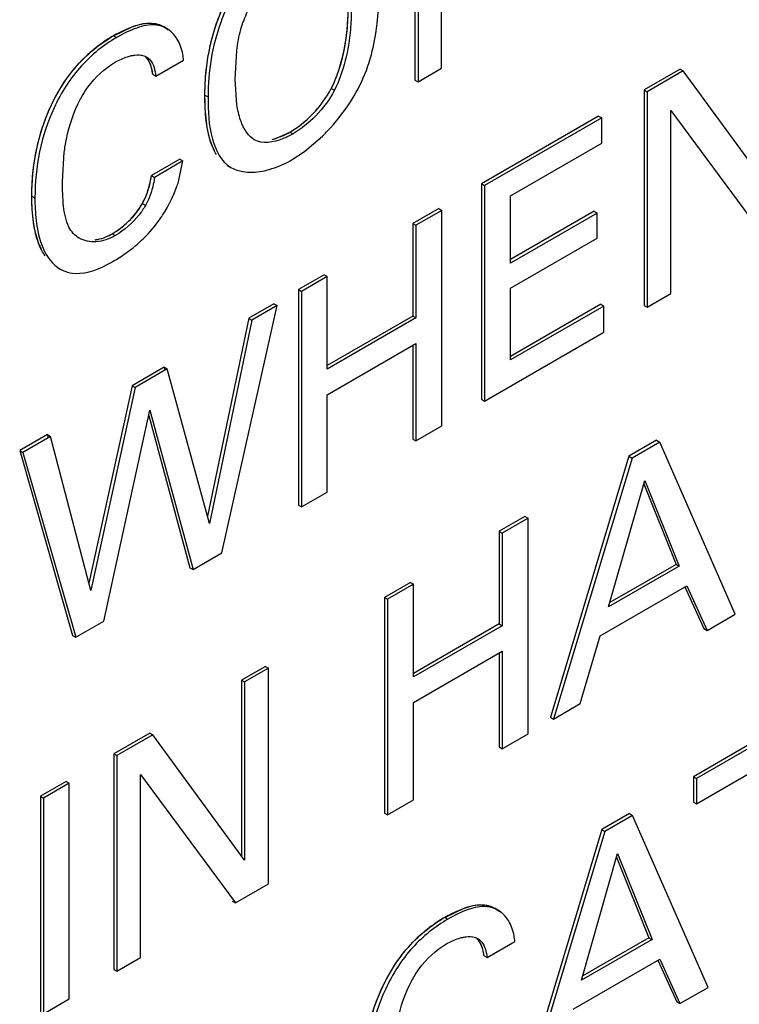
# Model space of a CAD drawing. Header units: inches. Extents: x 0 to 34, y 0 to 22.
# Tile 11 of 117: x 2.517 to 2.634, y 15.258 to 15.417. Entities that reach past the tile are written whole.
import ezdxf

# ---------------------------------------------------------------- set-up
doc = ezdxf.new("R2010")
doc.units = ezdxf.units.IN
doc.header["$LTSCALE"] = 1.87
doc.header["$MEASUREMENT"] = 0
doc.layers.get('0').update_dxf_attribs({"linetype": 'CONTINUOUS'})

msp = doc.modelspace()

# ---------------------------------------------------------------- linework, layer by layer
at = {"color": 7, "linetype": 'CONTINUOUS'}
for p, q in [((2.5811270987, 15.4421536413), (2.5811270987, 15.4073028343)), ((2.581628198, 15.4418643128), (2.581628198, 15.4070135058)), ((2.5854357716, 15.4092119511), (2.5854357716, 15.4388021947)), ((2.5323583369, 15.4144714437), (2.535599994, 15.4160033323)), ((2.5409377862, 15.4156580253), (2.5404366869, 15.4159473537)), ((2.5323583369, 15.4144714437), (2.5328594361, 15.4141821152)), ((2.5520406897, 15.4074059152), (2.5522863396, 15.4121119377)), ((2.5372665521, 15.4112314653), (2.5377053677, 15.4110377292)), ((2.5392135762, 15.4079614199), (2.5436870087, 15.4105443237)), ((2.581628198, 15.4070135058), (2.5854357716, 15.4092119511)), ((2.624002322, 15.4090691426), (2.6181902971, 15.4057133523)), ((2.6245034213, 15.4087798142), (2.6186913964, 15.4054240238)), ((2.624002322, 15.4090691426), (2.6245034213, 15.4087798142)), ((2.639345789, 15.3885350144), (2.6245034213, 15.4087798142)), ((2.538712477, 15.4082507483), (2.5392135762, 15.4079614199)), ((2.5523222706, 15.4033194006), (2.5520406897, 15.4074059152)), ((2.5811270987, 15.4073028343), (2.581628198, 15.4070135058)), ((2.5675948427, 15.4059577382), (2.568095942, 15.4056684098)), ((2.6181902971, 15.4057133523), (2.6186913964, 15.4054240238)), ((2.6181902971, 15.4057133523), (2.6181902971, 15.3708636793)), ((2.6186913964, 15.4054240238), (2.6186913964, 15.3705743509)), ((2.5471476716, 15.4048713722), (2.5476487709, 15.4045820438)), ((2.62249897, 15.4023732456), (2.6378392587, 15.3816300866)), ((2.62249897, 15.3727727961), (2.62249897, 15.4023732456)), ((2.6108344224, 15.4014661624), (2.5918977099, 15.390532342)), ((2.6113355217, 15.401176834), (2.5923988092, 15.3902430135)), ((2.6108344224, 15.4014661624), (2.6113355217, 15.401176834)), ((2.6113355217, 15.3970797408), (2.6113355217, 15.401176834)), ((2.5609048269, 15.3989051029), (2.5614059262, 15.3986157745)), ((2.5551256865, 15.3976528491), (2.5547168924, 15.3979435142)), ((2.5581861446, 15.3977535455), (2.5596115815, 15.3982531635)), ((2.5632345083, 15.3957341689), (2.5661662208, 15.3982454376)), ((2.5241178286, 15.3908844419), (2.5243903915, 15.3956239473)), ((2.5612812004, 15.3944466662), (2.5632345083, 15.3957341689)), ((2.5965805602, 15.3885604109), (2.6113355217, 15.3970797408)), ((2.5430994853, 15.3945155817), (2.538501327, 15.3918606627)), ((2.5436005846, 15.3942262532), (2.5390024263, 15.3915713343)), ((2.542876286, 15.390833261), (2.5436005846, 15.3942262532)), ((2.5430994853, 15.3945155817), (2.5436005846, 15.3942262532)), ((2.5508238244, 15.3934837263), (2.5513249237, 15.3931943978)), ((2.5513249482, 15.3931943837), (2.5523266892, 15.39274848)), ((2.538501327, 15.3918606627), (2.5390024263, 15.3915713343)), ((2.5918977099, 15.390532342), (2.5923988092, 15.3902430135)), ((2.5918977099, 15.390532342), (2.5918977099, 15.355682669)), ((2.5923988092, 15.3902430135), (2.5923988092, 15.3553933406)), ((2.5191472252, 15.3885489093), (2.5196483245, 15.3882595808)), ((2.5965805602, 15.3776968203), (2.5965805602, 15.3885604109)), ((2.5370389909, 15.387339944), (2.5375400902, 15.3870506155)), ((2.5849680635, 15.386531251), (2.5807863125, 15.3841167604)), ((2.5854691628, 15.3862419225), (2.5812874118, 15.3838274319)), ((2.5849680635, 15.386531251), (2.5854691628, 15.3862419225)), ((2.5854691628, 15.3513922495), (2.5854691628, 15.3862419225)), ((2.6101243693, 15.3860955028), (2.5965805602, 15.3782754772)), ((2.6101243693, 15.3860955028), (2.6106254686, 15.3858061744)), ((2.6106254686, 15.3858061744), (2.5965805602, 15.3776968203)), ((2.6106254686, 15.3817521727), (2.6106254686, 15.3858061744)), ((2.5807863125, 15.3841167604), (2.5812874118, 15.3838274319)), ((2.5807863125, 15.3841167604), (2.5807863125, 15.3691560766)), ((2.5812874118, 15.3838274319), (2.5812874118, 15.3688667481)), ((2.5321471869, 15.3824448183), (2.5326482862, 15.3821554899)), ((2.5965805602, 15.3736428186), (2.6106254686, 15.3817521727)), ((2.5232415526, 15.3770347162), (2.5237426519, 15.3767453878)), ((2.56644383, 15.3758355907), (2.562262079, 15.3734211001)), ((2.5669449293, 15.3755462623), (2.5627631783, 15.3731317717)), ((2.56644383, 15.3758355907), (2.5669449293, 15.3755462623)), ((2.5669449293, 15.3605855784), (2.5669449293, 15.3755462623)), ((2.562262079, 15.3734211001), (2.5627631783, 15.3731317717)), ((2.562262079, 15.3734211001), (2.562262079, 15.3385714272)), ((2.5965805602, 15.3620489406), (2.5965805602, 15.3736428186)), ((2.5627631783, 15.3731317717), (2.5627631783, 15.3382820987)), ((2.6186913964, 15.3705743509), (2.62249897, 15.3727727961)), ((2.549873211, 15.3308395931), (2.558821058, 15.3708556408)), ((2.5583199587, 15.3711449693), (2.5542256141, 15.368780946)), ((2.558821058, 15.3708556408), (2.5547267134, 15.3684916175)), ((2.5583199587, 15.3711449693), (2.558821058, 15.3708556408)), ((2.6111702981, 15.3710515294), (2.5965805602, 15.3626275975)), ((2.6116713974, 15.3707622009), (2.5965805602, 15.3620489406)), ((2.6111702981, 15.3710515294), (2.6116713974, 15.3707622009)), ((2.6116713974, 15.3665210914), (2.6116713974, 15.3707622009)), ((2.6181902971, 15.3708636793), (2.6186913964, 15.3705743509)), ((2.5542256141, 15.368780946), (2.5475506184, 15.3367838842)), ((2.5547267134, 15.3684916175), (2.5478687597, 15.3356175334)), ((2.5542256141, 15.368780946), (2.5547267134, 15.3684916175)), ((2.5807863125, 15.3691560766), (2.5669449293, 15.3611642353)), ((2.5812874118, 15.3688667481), (2.5669449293, 15.3605855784)), ((2.5807863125, 15.3691560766), (2.5812874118, 15.3688667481)), ((2.5923988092, 15.3553933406), (2.6116713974, 15.3665210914)), ((2.5669449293, 15.3564329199), (2.5812874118, 15.3647140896)), ((2.5807863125, 15.3644247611), (2.5807863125, 15.3492670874)), ((2.5812874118, 15.3647140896), (2.5812874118, 15.348977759)), ((2.5405539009, 15.3608870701), (2.5353645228, 15.3578907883)), ((2.5410550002, 15.3605977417), (2.5358656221, 15.3576014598)), ((2.5405539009, 15.3608870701), (2.5410550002, 15.3605977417)), ((2.5478687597, 15.3356175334), (2.5410550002, 15.3605977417)), ((2.5353645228, 15.3578907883), (2.5283702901, 15.3259544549)), ((2.5358656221, 15.3576014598), (2.5286776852, 15.3247806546)), ((2.5353645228, 15.3578907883), (2.5358656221, 15.3576014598)), ((2.5669449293, 15.3406965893), (2.5669449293, 15.3564329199)), ((2.5918977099, 15.355682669), (2.5923988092, 15.3553933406)), ((2.5307685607, 15.3198088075), (2.5382491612, 15.3539053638)), ((2.5380601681, 15.3530439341), (2.5447307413, 15.3284490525)), ((2.5382491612, 15.3539053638), (2.5452318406, 15.328159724)), ((2.5812874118, 15.348977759), (2.5854691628, 15.3513922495)), ((2.521654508, 15.3499747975), (2.5171810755, 15.3473918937)), ((2.5221556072, 15.3496854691), (2.5176821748, 15.3471025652)), ((2.521654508, 15.3499747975), (2.5221556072, 15.3496854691)), ((2.5286776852, 15.3247806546), (2.5221556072, 15.3496854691)), ((2.5807863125, 15.3492670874), (2.5812874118, 15.348977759)), ((2.6202242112, 15.3490589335), (2.6157497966, 15.3464754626)), ((2.6207253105, 15.348769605), (2.6162508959, 15.3461861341)), ((2.6202242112, 15.3490589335), (2.6207253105, 15.348769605)), ((2.6329337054, 15.3209575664), (2.6207253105, 15.348769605)), ((2.5171810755, 15.3473918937), (2.5176821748, 15.3471025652)), ((2.5171810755, 15.3473918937), (2.5257498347, 15.3174897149)), ((2.5176821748, 15.3471025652), (2.526250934, 15.3172003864)), ((2.6157497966, 15.3464754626), (2.603037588, 15.3042745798)), ((2.6162508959, 15.3461861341), (2.6035386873, 15.3039852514)), ((2.6157497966, 15.3464754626), (2.6162508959, 15.3461861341)), ((2.6124482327, 15.3221193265), (2.6182985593, 15.3425841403)), ((2.618138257, 15.3420233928), (2.6233600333, 15.3289983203)), ((2.6182985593, 15.3425841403), (2.6238611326, 15.3287089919)), ((2.5627631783, 15.3382820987), (2.5669449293, 15.3406965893)), ((2.562262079, 15.3385714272), (2.5627631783, 15.3382820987)), ((2.5989127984, 15.3367539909), (2.5947320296, 15.3343400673)), ((2.5989127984, 15.3367539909), (2.5994138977, 15.3364646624)), ((2.5994138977, 15.3364646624), (2.5952331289, 15.3340507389)), ((2.5994138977, 15.3016036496), (2.5994138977, 15.3364646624)), ((2.5947320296, 15.3343400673), (2.5952331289, 15.3340507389)), ((2.5947320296, 15.3343400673), (2.5947320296, 15.3193680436)), ((2.5952331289, 15.3340507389), (2.5952331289, 15.3190787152)), ((2.5452318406, 15.328159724), (2.549873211, 15.3308395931)), ((2.6238611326, 15.3287089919), (2.6124482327, 15.3221193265)), ((2.6233600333, 15.3289983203), (2.612646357, 15.3228123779)), ((2.6233600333, 15.3289983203), (2.6238611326, 15.3287089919)), ((2.5447307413, 15.3284490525), (2.5452318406, 15.328159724)), ((2.580388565, 15.3260583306), (2.576206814, 15.32364384)), ((2.5808896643, 15.3257690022), (2.5767079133, 15.3233545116)), ((2.580388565, 15.3260583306), (2.5808896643, 15.3257690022)), ((2.5808896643, 15.3107969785), (2.5808896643, 15.3257690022)), ((2.6111106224, 15.3174381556), (2.6251123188, 15.3255225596)), ((2.6251123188, 15.3255225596), (2.6283738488, 15.3183247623)), ((2.624805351, 15.3253834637), (2.6278727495, 15.3186140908)), ((2.576206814, 15.32364384), (2.5767079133, 15.3233545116)), ((2.576206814, 15.32364384), (2.576206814, 15.2887828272)), ((2.5767079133, 15.3233545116), (2.5767079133, 15.2884934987)), ((2.6283738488, 15.3183247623), (2.6329337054, 15.3209575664)), ((2.526250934, 15.3172003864), (2.5307685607, 15.3198088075)), ((2.5947320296, 15.3193680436), (2.5808896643, 15.3113756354)), ((2.5947320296, 15.3193680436), (2.5952331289, 15.3190787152)), ((2.5952331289, 15.3190787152), (2.5808896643, 15.3107969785)), ((2.6278727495, 15.3186140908), (2.6283738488, 15.3183247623)), ((2.5257498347, 15.3174897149), (2.526250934, 15.3172003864)), ((2.6078490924, 15.3064740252), (2.6111106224, 15.3174381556)), ((2.5808896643, 15.3066545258), (2.5952331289, 15.3149362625)), ((2.5947320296, 15.314646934), (2.5947320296, 15.2994790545)), ((2.5952331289, 15.3149362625), (2.5952331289, 15.299189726)), ((2.5569204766, 15.3125081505), (2.5530746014, 15.3102875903)), ((2.5574215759, 15.312218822), (2.5535757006, 15.3099982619)), ((2.5569204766, 15.3125081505), (2.5574215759, 15.312218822)), ((2.5574215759, 15.2773578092), (2.5574215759, 15.312218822)), ((2.5530746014, 15.3102875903), (2.5535757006, 15.3099982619)), ((2.5530746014, 15.3102875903), (2.5530746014, 15.2818671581)), ((2.5535757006, 15.3099982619), (2.5535757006, 15.281183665)), ((2.6505355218, 15.308731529), (2.6261609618, 15.2946579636)), ((2.6510366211, 15.3084422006), (2.6266620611, 15.2943686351)), ((2.5808896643, 15.2909079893), (2.5808896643, 15.3066545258)), ((2.6035386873, 15.3039852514), (2.6078490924, 15.3064740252)), ((2.603037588, 15.3042745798), (2.6035386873, 15.3039852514)), ((2.5382322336, 15.3017177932), (2.5324202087, 15.2983620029)), ((2.5382322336, 15.3017177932), (2.5387333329, 15.3014284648)), ((2.5952331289, 15.299189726), (2.5994138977, 15.3016036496)), ((2.5387333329, 15.3014284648), (2.532921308, 15.2980726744)), ((2.5535757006, 15.281183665), (2.5387333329, 15.3014284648)), ((2.5947320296, 15.2994790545), (2.5952331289, 15.299189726)), ((2.5324202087, 15.2983620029), (2.532921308, 15.2980726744)), ((2.5324202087, 15.2983620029), (2.5324202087, 15.26350099)), ((2.532921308, 15.2980726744), (2.532921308, 15.2632116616)), ((2.6266620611, 15.290260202), (2.6367795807, 15.296101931)), ((2.524704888, 15.2939072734), (2.5205231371, 15.2914927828)), ((2.524704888, 15.2939072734), (2.5252059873, 15.293617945)), ((2.5367288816, 15.2950105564), (2.5520691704, 15.2742673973)), ((2.5367288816, 15.2654101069), (2.5367288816, 15.2950105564)), ((2.6261609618, 15.2946579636), (2.6266620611, 15.2943686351)), ((2.6261609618, 15.2946579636), (2.6261609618, 15.2905495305)), ((2.6266620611, 15.2943686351), (2.6266620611, 15.290260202)), ((2.5252059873, 15.293617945), (2.5210242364, 15.2912034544)), ((2.5252059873, 15.2587569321), (2.5252059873, 15.293617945)), ((2.5205231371, 15.2914927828), (2.5210242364, 15.2912034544)), ((2.5205231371, 15.2914927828), (2.5205231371, 15.25663177)), ((2.5210242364, 15.2912034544), (2.5210242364, 15.2563424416)), ((2.5767079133, 15.2884934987), (2.5808896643, 15.2909079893)), ((2.6261609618, 15.2905495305), (2.6266620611, 15.290260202)), ((2.576206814, 15.2887828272), (2.5767079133, 15.2884934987)), ((2.6158411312, 15.2886994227), (2.6113667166, 15.2861159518)), ((2.6163422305, 15.2884100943), (2.6118678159, 15.2858266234)), ((2.6158411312, 15.2886994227), (2.6163422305, 15.2884100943)), ((2.6285506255, 15.2605980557), (2.6163422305, 15.2884100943)), ((2.6113667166, 15.2861159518), (2.5986545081, 15.243915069)), ((2.6118678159, 15.2858266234), (2.5991556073, 15.2436257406)), ((2.6113667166, 15.2861159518), (2.6118678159, 15.2858266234)), ((2.6080651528, 15.2617484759), (2.6139154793, 15.2822246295)), ((2.613755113, 15.2816633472), (2.6189769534, 15.2686274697)), ((2.6139154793, 15.2822246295), (2.6194780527, 15.2683381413)), ((2.5520691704, 15.2742673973), (2.5574215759, 15.2773578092)), ((2.5515680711, 15.2745567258), (2.5520691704, 15.2742673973)), ((2.5859511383, 15.2719175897), (2.5891926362, 15.2734481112)), ((2.5945315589, 15.273099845), (2.5940304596, 15.2733891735)), ((2.5859511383, 15.2719175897), (2.5864522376, 15.2716282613)), ((2.5908560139, 15.2686690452), (2.5912986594, 15.2684740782)), ((2.6194780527, 15.2683381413), (2.6080651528, 15.2617484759)), ((2.6189769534, 15.2686274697), (2.6082631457, 15.2624414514)), ((2.6189769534, 15.2686274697), (2.6194780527, 15.2683381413)), ((2.5928063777, 15.2654075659), (2.5972807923, 15.2679910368)), ((2.532921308, 15.2632116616), (2.5367288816, 15.2654101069)), ((2.5923052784, 15.2656968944), (2.5928063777, 15.2654075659)), ((2.6067275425, 15.2570775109), (2.6207302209, 15.2651624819)), ((2.6204232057, 15.2650233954), (2.6234896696, 15.25825458)), ((2.6207302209, 15.2651624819), (2.6239907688, 15.2579652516)), ((2.5324202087, 15.26350099), (2.532921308, 15.2632116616)), ((2.6239907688, 15.2579652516), (2.6285506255, 15.2605980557)), ((2.5210242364, 15.2563424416), (2.5252059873, 15.2587569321)), ((2.6234896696, 15.25825458), (2.6239907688, 15.2579652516))]:
    msp.add_line(p, q, dxfattribs=at)
at = {"color": 40, "linetype": 'CONTINUOUS'}
for p, q in [((2.558736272, 15.3979182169), (2.5609048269, 15.3989051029)), ((2.5486850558, 15.395848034), (2.548241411, 15.3968569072)), ((2.5405539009, 15.3608870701), (2.5406620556, 15.3604905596)), ((2.521654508, 15.3499747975), (2.5217575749, 15.3495812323))]:
    msp.add_line(p, q, dxfattribs=at)
at = {"color": 7, "linetype": 'CONTINUOUS'}
for centre, radius, start, end in [((2.5710019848, 15.4105177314), 0.0187259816, 151.9429965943, 160.9598048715), ((2.5445706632, 15.3934796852), 0.0242882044, 125.340888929, 133.3049854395), ((2.5440989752, 15.3941626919), 0.0234582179, 120.0325217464, 125.3660722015), ((2.5546322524, 15.4097392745), 0.0125189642, 293.4371518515, 300.0692139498), ((2.552268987, 15.4100544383), 0.0180228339, 298.7551129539, 300.0029235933), ((2.5231817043, 15.3972171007), 0.0207033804, 339.495247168, 342.040316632), ((2.5206595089, 15.3981869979), 0.0234055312, 327.5115459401, 339.4341455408), ((2.5212705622, 15.3977754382), 0.0226690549, 326.5093723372, 327.5594057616), ((2.5203671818, 15.3990657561), 0.0242003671, 305.2446421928, 312.3527603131), ((2.5193207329, 15.4005307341), 0.0260006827, 299.9779571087, 305.2649971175), ((2.5263434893, 15.3812457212), 0.0051978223, 239.975614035, 249.3139145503), ((2.5213477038, 15.3969959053), 0.0219259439, 299.0185175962, 300.0052344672), ((2.5976927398, 15.2516072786), 0.0234600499, 120.0326522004, 125.3806422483), ((2.5981635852, 15.2509256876), 0.0242883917, 125.355274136, 133.3049598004)]:
    msp.add_arc(centre, radius, start, end, dxfattribs=at)
at = {"color": 40, "linetype": 'CONTINUOUS'}
for centre, radius, start, end in [((2.5457535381, 15.3912852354), 0.0267774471, 118.6314640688, 120.0160060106), ((2.5437516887, 15.3947404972), 0.0227841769, 120.0036687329, 121.1723003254), ((2.5558342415, 15.4066165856), 0.0091697, 283.7573582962, 288.450208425), ((2.5303530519, 15.3846767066), 0.0107810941, 201.7860226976, 203.9918829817), ((2.5295486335, 15.3843185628), 0.0099005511, 203.9911948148, 206.352285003), ((2.5973444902, 15.2521866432), 0.0227841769, 120.0036687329, 121.1723003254), ((2.59927216, 15.2488597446), 0.0266291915, 118.6236217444, 120.0159663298)]:
    msp.add_arc(centre, radius, start, end, dxfattribs=at)
at = {"color": 7, "linetype": 'CONTINUOUS'}
for points, knots in [([(2.5475852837, 15.4106017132), (2.5477232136, 15.4114755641), (2.5484274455, 15.4150720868), (2.5496972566, 15.4185766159), (2.5510357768, 15.421014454)], [0, 0, 0, 0, 0.2413304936, 1, 1, 1, 1]), ([(2.5747889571, 15.4148218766), (2.5748728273, 15.4153613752), (2.5751461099, 15.4174405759), (2.5752455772, 15.4195404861), (2.5752455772, 15.421091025)], [0, 0, 0, 0, 0.2604217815, 1, 1, 1, 1]), ([(2.5515368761, 15.4207251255), (2.5508184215, 15.4194166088), (2.5485504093, 15.4143101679), (2.5476487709, 15.4086592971), (2.5476487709, 15.4045820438)], [0, 0, 0, 0, 0.2680020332, 1, 1, 1, 1]), ([(2.5675948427, 15.4059577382), (2.5681310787, 15.4070236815), (2.5697501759, 15.4111578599), (2.5703132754, 15.4156382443), (2.5703132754, 15.4188671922)], [0, 0, 0, 0, 0.269827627, 1, 1, 1, 1]), ([(2.5708143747, 15.4185778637), (2.5708143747, 15.4175552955), (2.5706454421, 15.4131498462), (2.5696209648, 15.4086998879), (2.568095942, 15.4056684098)], [0, 0, 0, 0, 0.2315584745, 1, 1, 1, 1]), ([(2.5409377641, 15.415658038), (2.5404105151, 15.4159624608), (2.538772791, 15.4164499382), (2.5359009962, 15.4157859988), (2.5339021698, 15.4147841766), (2.5328594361, 15.4141821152)], [0, 0, 0, 0, 0.2137610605, 0.5772459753, 1, 1, 1, 1]), ([(2.535599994, 15.4160033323), (2.5364348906, 15.416292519), (2.538067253, 15.4167120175), (2.5397711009, 15.4163316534), (2.5404366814, 15.4159473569)], [0, 0, 0, 0, 0.5348049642, 1, 1, 1, 1]), ([(2.5522863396, 15.4121119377), (2.5524263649, 15.4132511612), (2.5527137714, 15.4147764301), (2.5531714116, 15.4162519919), (2.5533005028, 15.4166267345)], [0, 0, 0, 0, 0.7433191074, 1, 1, 1, 1]), ([(2.5732609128, 15.4088762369), (2.5734443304, 15.4093668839), (2.5741053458, 15.4113065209), (2.5745547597, 15.4133153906), (2.5747889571, 15.4148218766)], [0, 0, 0, 0, 0.2557176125, 1, 1, 1, 1]), ([(2.5328594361, 15.4141821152), (2.5307537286, 15.4129663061), (2.5266689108, 15.4096863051), (2.5211899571, 15.4010442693), (2.5196483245, 15.393221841), (2.5196483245, 15.3882595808)], [0, 0, 0, 0, 0.2408264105, 0.5085161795, 1, 1, 1, 1]), ([(2.5436870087, 15.4105443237), (2.5436641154, 15.4108630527), (2.5435176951, 15.4120440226), (2.5431122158, 15.4132028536), (2.5426548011, 15.4139440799)], [0, 0, 0, 0, 0.2684049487, 1, 1, 1, 1]), ([(2.5197260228, 15.3951024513), (2.5199873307, 15.396550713), (2.5214274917, 15.402423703), (2.5245755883, 15.4080093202), (2.5279118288, 15.4111545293)], [0, 0, 0, 0, 0.2429777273, 1, 1, 1, 1]), ([(2.5270371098, 15.4042694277), (2.5273854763, 15.404917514), (2.5288313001, 15.4072696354), (2.5309392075, 15.4092189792), (2.5326914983, 15.4102307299)], [0, 0, 0, 0, 0.2666663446, 1, 1, 1, 1]), ([(2.5326914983, 15.4102307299), (2.5332968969, 15.4105802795), (2.5341396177, 15.4109693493), (2.535027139, 15.4112074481), (2.5352410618, 15.4112530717)], [0, 0, 0, 0, 0.7616758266, 1, 1, 1, 1]), ([(2.5352410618, 15.4112530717), (2.5354215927, 15.4112915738), (2.536089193, 15.4114041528), (2.5367962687, 15.4113840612), (2.5372665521, 15.4112314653)], [0, 0, 0, 0, 0.2718523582, 1, 1, 1, 1]), ([(2.5377053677, 15.4110377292), (2.5379289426, 15.4109086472), (2.5388209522, 15.4101053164), (2.5390774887, 15.4088614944), (2.5392135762, 15.4079614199)], [0, 0, 0, 0, 0.2209412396, 1, 1, 1, 1]), ([(2.538712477, 15.4082507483), (2.538682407, 15.4084496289), (2.5385498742, 15.4091974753), (2.5383295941, 15.4099441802), (2.5380537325, 15.4104316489)], [0, 0, 0, 0, 0.2642236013, 1, 1, 1, 1]), ([(2.5471476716, 15.4048713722), (2.5471476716, 15.4053304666), (2.5471771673, 15.4072470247), (2.5473580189, 15.4091618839), (2.5475852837, 15.4106017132)], [0, 0, 0, 0, 0.2395171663, 1, 1, 1, 1]), ([(2.5609048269, 15.3989051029), (2.5622569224, 15.3996857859), (2.5648151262, 15.4017875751), (2.5668161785, 15.4044369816), (2.5675948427, 15.4059577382)], [0, 0, 0, 0, 0.4774874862, 1, 1, 1, 1]), ([(2.568095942, 15.4056684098), (2.5673172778, 15.4041476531), (2.5653162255, 15.4014982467), (2.5627580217, 15.3993964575), (2.5614059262, 15.3986157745)], [0, 0, 0, 0, 0.5225125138, 1, 1, 1, 1]), ([(2.5243903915, 15.3956239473), (2.5244800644, 15.3963338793), (2.5249647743, 15.3993155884), (2.5259449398, 15.4022376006), (2.5270371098, 15.4042694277)], [0, 0, 0, 0, 0.236761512, 1, 1, 1, 1]), ([(2.5475714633, 15.3993671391), (2.5474914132, 15.3998060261), (2.5472227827, 15.4016291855), (2.5471476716, 15.4034757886), (2.5471476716, 15.4048713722)], [0, 0, 0, 0, 0.2422353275, 1, 1, 1, 1]), ([(2.5476487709, 15.4045820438), (2.5476487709, 15.4022848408), (2.5477722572, 15.398253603), (2.5497631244, 15.3940961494), (2.5513249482, 15.3931943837)], [0, 0, 0, 0, 0.5602025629, 1, 1, 1, 1]), ([(2.5661662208, 15.3982454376), (2.5666143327, 15.3986838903), (2.5683846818, 15.4005239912), (2.5699439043, 15.4025701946), (2.5709589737, 15.404207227)], [0, 0, 0, 0, 0.2455545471, 1, 1, 1, 1]), ([(2.5532140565, 15.4000694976), (2.5531065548, 15.4003119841), (2.5526982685, 15.4013619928), (2.5524540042, 15.4024694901), (2.5523222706, 15.4033194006)], [0, 0, 0, 0, 0.235711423, 1, 1, 1, 1]), ([(2.5490060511, 15.3952840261), (2.5488277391, 15.3955673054), (2.548145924, 15.3968494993), (2.5477712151, 15.3982719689), (2.5475714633, 15.3993671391)], [0, 0, 0, 0, 0.231170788, 1, 1, 1, 1]), ([(2.5547168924, 15.3979435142), (2.5542292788, 15.3983590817), (2.553691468, 15.3990771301), (2.5533076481, 15.3998583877), (2.5532140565, 15.4000694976)], [0, 0, 0, 0, 0.7350552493, 1, 1, 1, 1]), ([(2.5614059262, 15.3986157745), (2.5608636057, 15.3983026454), (2.5589762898, 15.3973731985), (2.5564511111, 15.3968888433), (2.5551262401, 15.3976538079)], [0, 0, 0, 0, 0.2904471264, 1, 1, 1, 1]), ([(2.5191472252, 15.3885489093), (2.5191472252, 15.3890731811), (2.5191926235, 15.3912674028), (2.5194294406, 15.3934586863), (2.5197260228, 15.3951024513)], [0, 0, 0, 0, 0.2388940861, 1, 1, 1, 1]), ([(2.5564321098, 15.3925928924), (2.5568075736, 15.3926621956), (2.5583716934, 15.3930294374), (2.5598667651, 15.3936656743), (2.5609391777, 15.3942541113)], [0, 0, 0, 0, 0.237878, 1, 1, 1, 1]), ([(2.5523266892, 15.39274848), (2.5526329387, 15.3926472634), (2.5539778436, 15.3923236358), (2.5553941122, 15.3924012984), (2.5564321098, 15.3925928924)], [0, 0, 0, 0, 0.2340529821, 1, 1, 1, 1]), ([(2.5251561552, 15.3835336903), (2.5246320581, 15.3845746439), (2.5241547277, 15.3870854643), (2.5241178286, 15.3895614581), (2.5241178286, 15.3908844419)], [0, 0, 0, 0, 0.4683457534, 1, 1, 1, 1]), ([(2.5370389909, 15.387339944), (2.5372373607, 15.3877008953), (2.5379225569, 15.389136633), (2.5383381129, 15.3906950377), (2.538501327, 15.3918606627)], [0, 0, 0, 0, 0.2592222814, 1, 1, 1, 1]), ([(2.5390024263, 15.3915713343), (2.538950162, 15.3911980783), (2.5386650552, 15.3896360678), (2.5381234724, 15.3881121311), (2.5375400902, 15.3870506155)], [0, 0, 0, 0, 0.2373173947, 1, 1, 1, 1]), ([(2.5196688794, 15.3829257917), (2.5195733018, 15.3833669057), (2.519244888, 15.3852241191), (2.5191472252, 15.3871156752), (2.5191472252, 15.3885489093)], [0, 0, 0, 0, 0.239495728, 1, 1, 1, 1]), ([(2.5196483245, 15.3882595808), (2.5196483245, 15.3870455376), (2.5197989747, 15.3830280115), (2.5212054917, 15.3782103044), (2.5237426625, 15.3767453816)], [0, 0, 0, 0, 0.292981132, 1, 1, 1, 1]), ([(2.5321471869, 15.3824448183), (2.5326079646, 15.3827108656), (2.5345297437, 15.3840113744), (2.5361577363, 15.3857842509), (2.5370389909, 15.387339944)], [0, 0, 0, 0, 0.2293374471, 1, 1, 1, 1]), ([(2.5375400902, 15.3870506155), (2.5372376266, 15.3865166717), (2.5359233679, 15.3845972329), (2.5341276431, 15.383009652), (2.5326482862, 15.3821554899)], [0, 0, 0, 0, 0.2642923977, 1, 1, 1, 1]), ([(2.5366708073, 15.3811814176), (2.5369911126, 15.3814739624), (2.538283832, 15.3827221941), (2.5394238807, 15.3841299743), (2.5401760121, 15.3852666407)], [0, 0, 0, 0, 0.241429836, 1, 1, 1, 1]), ([(2.5212841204, 15.3788856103), (2.5210903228, 15.3791664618), (2.5203461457, 15.3804224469), (2.5199049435, 15.3818362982), (2.5196688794, 15.3829257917)], [0, 0, 0, 0, 0.2343583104, 1, 1, 1, 1]), ([(2.5326482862, 15.3821554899), (2.5316990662, 15.3816074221), (2.5297214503, 15.3809002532), (2.5275967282, 15.3812852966), (2.5267933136, 15.3817491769)], [0, 0, 0, 0, 0.5415962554, 1, 1, 1, 1]), ([(2.5293998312, 15.3814874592), (2.5296274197, 15.3815161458), (2.5305863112, 15.381691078), (2.5315028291, 15.3820727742), (2.5321471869, 15.3824448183)], [0, 0, 0, 0, 0.2356477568, 1, 1, 1, 1]), ([(2.5245073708, 15.3763830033), (2.5250341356, 15.3761845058), (2.5276365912, 15.3757111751), (2.5302107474, 15.3768390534), (2.5319838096, 15.3778224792)], [0, 0, 0, 0, 0.2173068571, 1, 1, 1, 1]), ([(2.5945315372, 15.2730998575), (2.5940041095, 15.2734043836), (2.5923666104, 15.2738925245), (2.5894941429, 15.273231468), (2.5874949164, 15.272230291), (2.5864522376, 15.2716282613)], [0, 0, 0, 0, 0.213826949, 0.5772812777, 1, 1, 1, 1]), ([(2.5891926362, 15.2734481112), (2.5900277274, 15.2737368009), (2.5916608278, 15.2741548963), (2.5933645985, 15.2737736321), (2.5940304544, 15.2733891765)], [0, 0, 0, 0, 0.5347080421, 1, 1, 1, 1]), ([(2.5864522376, 15.2716282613), (2.58434653, 15.2704124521), (2.5802617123, 15.2671324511), (2.5747827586, 15.2584904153), (2.5732411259, 15.2506679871), (2.5732411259, 15.2457057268)], [0, 0, 0, 0, 0.2408264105, 0.5085161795, 1, 1, 1, 1]), ([(2.5972807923, 15.2679910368), (2.5972578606, 15.2683092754), (2.5971114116, 15.2694883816), (2.5967062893, 15.2706452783), (2.5962495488, 15.2713853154)], [0, 0, 0, 0, 0.2684140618, 1, 1, 1, 1]), ([(2.5733188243, 15.2525485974), (2.5735801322, 15.253996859), (2.5750202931, 15.2598698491), (2.5781683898, 15.2654554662), (2.5815046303, 15.2686006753)], [0, 0, 0, 0, 0.2429777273, 1, 1, 1, 1]), ([(2.5862842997, 15.2676666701), (2.5868891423, 15.2680158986), (2.5877310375, 15.2684047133), (2.5886176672, 15.2686429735), (2.5888313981, 15.2686886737)], [0, 0, 0, 0, 0.7616514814, 1, 1, 1, 1]), ([(2.5888313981, 15.2686886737), (2.5890118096, 15.2687272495), (2.5896790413, 15.2688401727), (2.5903856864, 15.2688208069), (2.5908560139, 15.2686690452)], [0, 0, 0, 0, 0.2718296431, 1, 1, 1, 1]), ([(2.5912986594, 15.2684740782), (2.5915217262, 15.2683452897), (2.5924116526, 15.2675446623), (2.5926693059, 15.2663048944), (2.5928063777, 15.2654075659)], [0, 0, 0, 0, 0.2210356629, 1, 1, 1, 1]), ([(2.5806312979, 15.2617081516), (2.5809796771, 15.2623559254), (2.5824254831, 15.2647068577), (2.5845326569, 15.2666552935), (2.5862842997, 15.2676666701)], [0, 0, 0, 0, 0.2666670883, 1, 1, 1, 1]), ([(2.5923052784, 15.2656968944), (2.5922749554, 15.2658954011), (2.5921415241, 15.2666418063), (2.5919204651, 15.267386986), (2.591644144, 15.2678731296)], [0, 0, 0, 0, 0.2642245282, 1, 1, 1, 1]), ([(2.5779837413, 15.2530676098), (2.5780735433, 15.2537771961), (2.5785588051, 15.2567573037), (2.5795392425, 15.2596775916), (2.5806312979, 15.2617081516)], [0, 0, 0, 0, 0.2367706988, 1, 1, 1, 1])]:
    msp.add_open_spline(points, degree=3, knots=knots, dxfattribs=at)
at = {"color": 40, "linetype": 'CONTINUOUS'}
for points in [[(2.5487662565, 15.4156481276), (2.5493423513, 15.4174755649), (2.5500900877, 15.4192920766), (2.5510357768, 15.421014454)], [(2.5609048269, 15.3989051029), (2.5633174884, 15.4002981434), (2.5660437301, 15.4029283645), (2.5675948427, 15.4059577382)], [(2.548241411, 15.3968569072), (2.5474004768, 15.3991001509), (2.5471476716, 15.4020220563), (2.5471476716, 15.4048713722)], [(2.5191472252, 15.3885489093), (2.5191472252, 15.3917489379), (2.519551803, 15.3953234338), (2.520645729, 15.3989306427)], [(2.5370389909, 15.387339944), (2.5378341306, 15.388786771), (2.5382989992, 15.3904156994), (2.538501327, 15.3918606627)], [(2.5203419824, 15.3806753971), (2.5194608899, 15.3828781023), (2.5191472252, 15.3856821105), (2.5191472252, 15.3885489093)], [(2.5321471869, 15.3824448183), (2.533883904, 15.383447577), (2.5358285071, 15.3852030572), (2.5370389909, 15.387339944)], [(2.5294510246, 15.3814941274), (2.530328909, 15.3816121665), (2.5312474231, 15.3819253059), (2.5321471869, 15.3824448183)]]:
    msp.add_open_spline(points, degree=3, dxfattribs=at)
for points, knots in [([(2.5675948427, 15.4059577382), (2.5682096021, 15.4071797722), (2.569895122, 15.4116892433), (2.5703132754, 15.4160145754), (2.5703132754, 15.4188671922)], [0, 0, 0, 0, 0.282034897, 1, 1, 1, 1]), ([(2.5329224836, 15.4147883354), (2.5350936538, 15.4159729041), (2.5383074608, 15.417133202), (2.5406323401, 15.4159074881), (2.5412178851, 15.4153737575)], [0, 0, 0, 0, 0.7016736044, 1, 1, 1, 1]), ([(2.5471476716, 15.4048713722), (2.5471476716, 15.40595989), (2.5472704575, 15.4093169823), (2.5479685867, 15.4131178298), (2.5487662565, 15.4156481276)], [0, 0, 0, 0, 0.3287697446, 1, 1, 1, 1]), ([(2.5245043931, 15.4071335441), (2.5249028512, 15.4077238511), (2.5270982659, 15.4107070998), (2.5298201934, 15.4129416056), (2.5319582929, 15.4142349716)], [0, 0, 0, 0, 0.1909781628, 1, 1, 1, 1]), ([(2.538712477, 15.4082507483), (2.538542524, 15.4093748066), (2.5382072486, 15.4105037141), (2.5375156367, 15.4111072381), (2.5374887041, 15.4111295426)], [0, 0, 0, 0, 0.9617891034, 1, 1, 1, 1]), ([(2.520645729, 15.3989306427), (2.5209495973, 15.3999326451), (2.5219475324, 15.4027401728), (2.5234086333, 15.4055101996), (2.5245043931, 15.4071335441)], [0, 0, 0, 0, 0.3577975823, 1, 1, 1, 1]), ([(2.5865153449, 15.2722344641), (2.5886866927, 15.2734187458), (2.5919000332, 15.2745752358), (2.5942257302, 15.2733495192), (2.5948115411, 15.272815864)], [0, 0, 0, 0, 0.7016558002, 1, 1, 1, 1]), ([(2.5780971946, 15.2645796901), (2.5784956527, 15.2651699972), (2.5806910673, 15.2681532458), (2.5834129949, 15.2703877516), (2.5855510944, 15.2716811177)], [0, 0, 0, 0, 0.1909781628, 1, 1, 1, 1]), ([(2.5923052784, 15.2656968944), (2.5921341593, 15.2668171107), (2.5917988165, 15.2679414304), (2.5911092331, 15.2685433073), (2.5910827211, 15.2685652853)], [0, 0, 0, 0, 0.962264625, 1, 1, 1, 1]), ([(2.5742385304, 15.2563767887), (2.5745423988, 15.2573787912), (2.5755403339, 15.2601863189), (2.5770014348, 15.2629563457), (2.5780971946, 15.2645796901)], [0, 0, 0, 0, 0.3577975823, 1, 1, 1, 1])]:
    msp.add_open_spline(points, degree=3, knots=knots, dxfattribs=at)
at = {"color": 7, "linetype": 'CONTINUOUS'}
for points in [[(2.5426548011, 15.4139440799), (2.5422301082, 15.4146322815), (2.5416381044, 15.4152536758), (2.5409377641, 15.415658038)], [(2.5709589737, 15.404207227), (2.5718733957, 15.4056819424), (2.5726533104, 15.4072508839), (2.5732609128, 15.4088762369)], [(2.5267933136, 15.3817491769), (2.5260942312, 15.3821528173), (2.52551917, 15.3828126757), (2.5251561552, 15.3835336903)], [(2.5962495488, 15.2713853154), (2.5958246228, 15.2720738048), (2.5952321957, 15.2726953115), (2.5945315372, 15.2730998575)]]:
    msp.add_open_spline(points, degree=3, dxfattribs=at)

doc.saveas('drawing.dxf')
